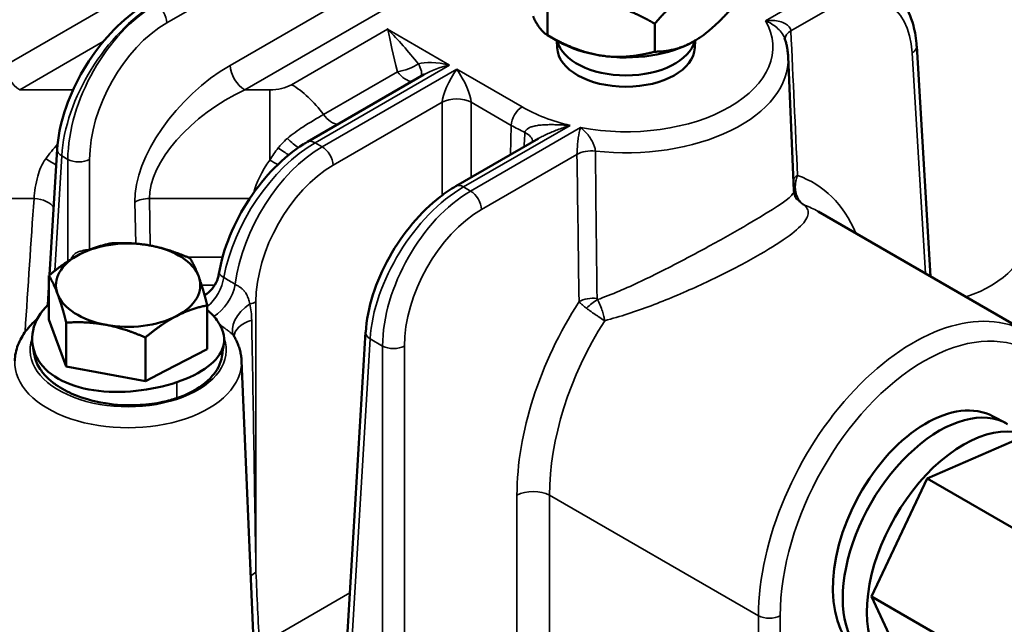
# Model space of a CAD drawing. Header units: inches. Extents: x 1 to 237, y 4 to 150.
# Tile 142 of 209: x 172.9 to 176.73, y 96.24 to 98.59. Entities that reach past the tile are written whole.
import ezdxf

# ---------------------------------------------------------------- set-up
doc = ezdxf.new("R2010")
doc.units = ezdxf.units.IN
doc.header["$LTSCALE"] = 7
doc.header["$MEASUREMENT"] = 0
doc.layers.add('Visible (ANSI)', color=7, linetype='Continuous', lineweight=50)
doc.layers.add('Visible Narrow (ANSI)', color=7, linetype='Continuous', lineweight=35)

msp = doc.modelspace()

# ---------------------------------------------------------------- linework, layer by layer
at = {"layer": 'Visible (ANSI)'}
for p, q in [((174.952, 98.6431), (174.952, 98.5337)), ((175.3703, 98.5783), (175.3703, 98.469)), ((174.993, 98.51), (174.952, 98.5337)), ((174.9902, 98.4837), (174.989, 98.5123)), ((175.5262, 98.4837), (175.5274, 98.5124)), ((176.445, 97.5937), (176.3908, 98.4908)), ((175.89, 98.4493), (175.9123, 97.928)), ((174.0169, 98.1174), (174.4712, 98.3796)), ((173.1811, 98.1598), (173.1811, 98.1598)), ((174.5953, 97.9451), (174.9174, 98.1311)), ((173.0129, 97.5994), (173.0425, 98.0893)), ((174.0398, 98.1178), (174.0398, 98.1178)), ((173.0904, 98.0461), (173.0904, 98.0461)), ((176.819, 97.3777), (176.0064, 97.8469)), ((173.01, 97.4265), (173.01, 97.597)), ((173.0058, 97.4826), (173.01, 97.5528)), ((173.8203, 97.5547), (173.8203, 97.5547)), ((173.7766, 97.5295), (173.7766, 97.5295)), ((173.6271, 97.3105), (173.6271, 97.4811)), ((173.7042, 97.4877), (173.7041, 97.4876)), ((173.7417, 97.4353), (173.7415, 97.4353)), ((175.1369, 97.4463), (175.1369, 97.4463)), ((175.1654, 97.4613), (175.1654, 97.4612)), ((173.0774, 97.2432), (173.01, 97.4265)), ((173.0774, 97.2432), (173.0774, 97.4138)), ((174.1634, 96.0438), (174.244, 97.3766)), ((173.3859, 97.1853), (173.3859, 97.3558)), ((173.6271, 97.3105), (173.4635, 97.2256)), ((173.6855, 97.3104), (173.6855, 97.3104)), ((173.3859, 97.1853), (173.0774, 97.2432)), ((173.7605, 97.2655), (173.8134, 96.0282)), ((173.4635, 97.2256), (173.3859, 97.1853)), ((173.0844, 97.177), (173.0844, 97.177)), ((176.6894, 97.0485), (176.7395, 97.022)), ((175.9909, 96.9485), (175.9909, 96.9485)), ((176.4317, 96.8063), (176.7903, 96.9624)), ((176.2143, 96.3475), (176.4317, 96.8063)), ((176.4317, 96.8063), (177.0186, 96.4674)), ((176.3555, 96.045), (176.2143, 96.3475)), ((176.2143, 96.3475), (176.8012, 96.0087))]:
    msp.add_line(p, q, dxfattribs=at)
for centre, major_axis, ratio, start_param, end_param in [((175.2582, 98.5324), (0.27, 0), 0.57735, 3.277342, 6.147526), ((175.2582, 98.6631), (-0.375, 0), 0.57735, 0.785398, 1.308997), ((175.2582, 98.6631), (-0.375, 0), 0.57735, 1.308997, 2.356194), ((175.2582, 98.4875), (-0.2681, 0), 0.57735, 0.024695, 3.116897), ((176.3309, 98.4871), (0.0599, 0.0036), 0.576647, 0, 0.005356), ((174.5712, 98.3681), (-0.1409, -0.0367), 0.326759, 5.40676, 5.412897), ((175.9582, 97.8826), (0.029, -0.0146), 0.375575, 4.725034, 4.761987), ((175.957, 97.8807), (-0.0206, 0.0131), 0.399677, 1.647056, 1.684216), ((175.5834, 97.075), (0.4135, 0.7772), 0.599112, 6.26241, 6.262688), ((173.3186, 97.5596), (-0.281, 0), 0.57735, 4.397795, 5.444992), ((173.3186, 97.5596), (0.281, 0), 0.57735, 0.209005, 1.256202), ((173.3186, 97.5596), (-0.281, 0), 0.57735, 5.444992, 6.49219), ((173.3186, 97.5596), (0.281, 0), 0.57735, 5.444992, 6.49219), ((173.3186, 97.5596), (-0.281, 0), 0.57735, 0.209005, 1.256202), ((173.3186, 97.5596), (0.281, 0), 0.57735, 4.397795, 5.444992), ((175.1698, 97.4252), (0.0192, -0.012), 0.022481, 4.96945, 5.010715), ((176.4395, 96.5803), (0.2508, 0.4677), 0.597134, 0.003474, 3.100654), ((176.4791, 96.5579), (0.2661, 0.4609), 0.57735, 0, 3.141593), ((176.5729, 96.5037), (-0.2661, -0.4609), 0.57735, 2.826114, 6.598664)]:
    msp.add_ellipse(centre, major_axis=major_axis, ratio=ratio, start_param=start_param, end_param=end_param, dxfattribs=at)
for points in [[(175.5233, 98.7141), (175.4523, 98.6731), (175.3703, 98.5783)], [(175.3703, 98.5783), (175.2582, 98.6431), (175.1611, 98.6581)], [(175.5233, 98.51), (175.5944, 98.551), (175.6764, 98.6457)], [(174.896, 98.607), (174.922, 98.551), (174.952, 98.5337)], [(174.952, 98.5337), (175.0641, 98.469), (175.1611, 98.4539)], [(175.3703, 98.469), (175.4523, 98.469), (175.5233, 98.51)], [(175.1611, 98.4539), (175.2582, 98.4389), (175.3703, 98.469)], [(173.1307, 97.6802), (173.1866, 97.7093), (173.2513, 97.7223)], [(173.2513, 97.7223), (173.3339, 97.7273), (173.4055, 97.7138)], [(173.4055, 97.7138), (173.4771, 97.7004), (173.5598, 97.6644)], [(173.01, 97.597), (173.0747, 97.6511), (173.1307, 97.6802)], [(173.5598, 97.6644), (173.5778, 97.6358), (173.5935, 97.5932)], [(173.0437, 97.5259), (173.0281, 97.5684), (173.01, 97.597)], [(173.5935, 97.5932), (173.6091, 97.5507), (173.6271, 97.4811)], [(173.0774, 97.4138), (173.0593, 97.4834), (173.0437, 97.5259)], [(173.6271, 97.4811), (173.5625, 97.468), (173.5065, 97.439)], [(173.5065, 97.439), (173.4505, 97.4099), (173.3859, 97.3558)], [(173.2316, 97.4053), (173.16, 97.4188), (173.0774, 97.4138)], [(173.3859, 97.3558), (173.3032, 97.3919), (173.2316, 97.4053)]]:
    msp.add_rational_spline(points, [1, 1.0379548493, 1], degree=2, dxfattribs=at)
for points, knots in [([(176.2626, 98.7322), (176.2907, 98.716), (176.3157, 98.6926), (176.3541, 98.6377), (176.3685, 98.6057), (176.3847, 98.5459), (176.389, 98.519), (176.3907, 98.4909)], [0, 0, 0, 0, 0.3469774, 0.3469774, 0.6922151, 0.6922151, 0.9436065, 0.9436065, 0.9436065, 0.9436065]), ([(173.0425, 98.0891), (173.0453, 98.1356), (173.0552, 98.1855), (173.0865, 98.2841), (173.1085, 98.3342), (173.1608, 98.4278), (173.1917, 98.4727), (173.2586, 98.5517), (173.2951, 98.5872), (173.3527, 98.632), (173.3733, 98.646), (173.394, 98.6579)], [0, 0, 0, 0, 0.417831, 0.417831, 0.83105, 0.83105, 1.236783, 1.236783, 1.636279, 1.636279, 1.850772, 1.850772, 1.850772, 1.850772]), ([(174.3297, 98.5565), (174.3297, 98.5564), (174.3297, 98.5564), (174.3298, 98.5558), (174.33, 98.5553), (174.3301, 98.5548)], [-0.001277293, -0.001277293, -0.001277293, -0.001277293, 0, 0, 0.007783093, 0.007783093, 0.007783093, 0.007783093]), ([(174.3312, 98.555), (174.3308, 98.5554), (174.3303, 98.5559), (174.3298, 98.5564), (174.3297, 98.5565), (174.3297, 98.5565)], [-0.007669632, -0.007669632, -0.007669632, -0.007669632, 0, 0, 0.001277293, 0.001277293, 0.001277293, 0.001277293]), ([(175.89, 98.4493), (175.8898, 98.4541), (175.8894, 98.459), (175.8885, 98.4687), (175.8878, 98.4736), (175.8863, 98.4833), (175.8854, 98.4881), (175.8833, 98.4977), (175.8821, 98.5024), (175.8794, 98.5119), (175.878, 98.5166), (175.8764, 98.5213)], [3.951686, 3.951686, 3.951686, 3.951686, 3.9854426, 3.9854426, 4.0191992, 4.0191992, 4.0529558, 4.0529558, 4.0867124, 4.0867124, 4.120469, 4.120469, 4.120469, 4.120469]), ([(173.672, 97.6034), (173.68, 97.6518), (173.6949, 97.7025), (173.7353, 97.8014), (173.7615, 97.8507), (173.8206, 97.9398), (173.8539, 97.981), (173.9249, 98.0529), (173.9635, 98.0843), (174.0073, 98.1117), (174.0122, 98.1146), (174.0171, 98.1175)], [0.003163, 0.003163, 0.003163, 0.003163, 0.421495, 0.421495, 0.837321, 0.837321, 1.237199, 1.237199, 1.642639, 1.642639, 1.693371, 1.693371, 1.693371, 1.693371]), ([(174.2441, 97.3763), (174.2469, 97.4229), (174.2567, 97.4727), (174.2881, 97.5714), (174.31, 97.6214), (174.3623, 97.7151), (174.3933, 97.7599), (174.4601, 97.839), (174.4966, 97.8744), (174.5542, 97.9192), (174.5748, 97.9332), (174.5955, 97.9452)], [0, 0, 0, 0, 0.417829, 0.417829, 0.831048, 0.831048, 1.236781, 1.236781, 1.636279, 1.636279, 1.850771, 1.850771, 1.850771, 1.850771]), ([(175.9125, 97.9279), (175.9128, 97.9204), (175.9147, 97.9125), (175.9198, 97.9004), (175.9227, 97.8964), (175.9244, 97.8943)], [0, 0, 0, 0, 0.1549988, 0.1549988, 0.3129408, 0.3129408, 0.3129408, 0.3129408]), ([(173.6165, 97.5205), (173.6196, 97.5223), (173.6225, 97.5243), (173.6354, 97.5339), (173.6443, 97.543), (173.6588, 97.5636), (173.6645, 97.5752), (173.6696, 97.5922), (173.6708, 97.5972), (173.6716, 97.6023)], [0.2577305, 0.2577305, 0.2577305, 0.2577305, 0.2847995, 0.2847995, 0.3806308, 0.3806308, 0.477869, 0.477869, 0.5178938, 0.5178938, 0.5178938, 0.5178938]), ([(173.01, 97.4867), (173.0092, 97.4859), (172.9769, 97.4553), (172.9355, 97.3839), (172.9504, 97.2745), (173.0376, 97.1885), (173.1799, 97.143), (173.3499, 97.1415), (173.4597, 97.1653), (173.5081, 97.1817)], [-1.133674, -1.133674, -1.133674, -1.133674, -1.121997, -0.673198, -0.224399, 0.224399, 0.673198, 1.121997, 1.570796, 1.570796, 1.570796, 1.570796]), ([(173.5081, 97.1817), (173.5565, 97.198), (173.6403, 97.2397), (173.7017, 97.3193), (173.6892, 97.3932), (173.6547, 97.4365), (173.6405, 97.4505)], [1.570796, 1.570796, 1.570796, 1.570796, 2.019595, 2.468394, 2.917193, 3.141593, 3.141593, 3.141593, 3.141593]), ([(172.9646, 97.4279), (172.9477, 97.4137), (172.9327, 97.3981), (172.9073, 97.3642), (172.8968, 97.3458), (172.882, 97.3068), (172.8776, 97.2862), (172.8767, 97.2655)], [6.4686106, 6.4686106, 6.4686106, 6.4686106, 6.6596362, 6.6596362, 6.8517622, 6.8517622, 7.0438882, 7.0438882, 7.0438882, 7.0438882]), ([(175.1752, 97.4213), (175.1752, 97.4214), (175.1752, 97.4215), (175.1751, 97.4217), (175.1751, 97.4219), (175.1751, 97.422), (175.1751, 97.4222)], [-0.0001298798, -0.0001298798, -0.0001298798, -0.0001298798, 0, 0, 0, 0.0002072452, 0.0002072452, 0.0002072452, 0.0002072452]), ([(173.7605, 97.2655), (173.7602, 97.272), (173.7596, 97.2784), (173.7577, 97.2913), (173.7564, 97.2976), (173.7532, 97.3102), (173.7513, 97.3164), (173.7469, 97.3287), (173.7445, 97.3347), (173.7389, 97.3465), (173.7359, 97.3523), (173.7326, 97.358)], [3.951686, 3.951686, 3.951686, 3.951686, 4.0116253, 4.0116253, 4.0715646, 4.0715646, 4.1315038, 4.1315038, 4.1914431, 4.1914431, 4.2513823, 4.2513823, 4.2513823, 4.2513823]), ([(172.9535, 97.2876), (172.9569, 97.2687), (172.9646, 97.25), (172.9838, 97.221), (172.9927, 97.2104), (173.0132, 97.1901), (173.0247, 97.1805), (173.0587, 97.1566), (173.083, 97.1436), (173.1368, 97.1215), (173.1768, 97.1079), (173.2697, 97.0933), (173.3159, 97.0899), (173.3958, 97.0947), (173.4254, 97.0986), (173.4637, 97.1069), (173.4735, 97.1093), (173.4916, 97.1143), (173.5, 97.1169), (173.5081, 97.1196)], [0.6623146, 0.6623146, 0.6623146, 0.6623146, 0.7628008, 0.7628008, 0.8245794, 0.8245794, 0.8856424, 0.8856424, 0.9861775, 0.9861775, 1.0869594, 1.0869594, 1.160681, 1.160681, 1.2050437, 1.2050437, 1.2207112, 1.2207112, 1.2345398, 1.2345398, 1.2345398, 1.2345398]), ([(173.5081, 97.1196), (173.5179, 97.123), (173.5275, 97.1266), (173.5477, 97.1351), (173.5582, 97.14), (173.5911, 97.1575), (173.6225, 97.1773), (173.6644, 97.2269), (173.6792, 97.2521), (173.6842, 97.2826), (173.6843, 97.2833), (173.6844, 97.2841)], [0, 0, 0, 0, 0.0870629, 0.0870629, 0.1901395, 0.1901395, 0.4280667, 0.4280667, 0.5851394, 0.5851394, 0.5891267, 0.5891267, 0.5891267, 0.5891267])]:
    msp.add_open_spline(points, degree=3, knots=knots, dxfattribs=at)
for points in [[(173.9231, 97.9698), (173.923, 97.9698), (173.923, 97.9697), (173.923, 97.9697)], [(175.91, 97.9188), (175.91, 97.9189), (175.91, 97.9189), (175.9099, 97.919)], [(175.9125, 97.9281), (175.9125, 97.928), (175.9125, 97.9279), (175.9125, 97.9279)], [(175.9251, 97.8936), (175.924, 97.8949), (175.923, 97.8963), (175.922, 97.8976)], [(175.9245, 97.8944), (175.9247, 97.8941), (175.9249, 97.8939), (175.9251, 97.8936)], [(173.6718, 97.6023), (173.6718, 97.6023), (173.6718, 97.6023), (173.6718, 97.6022)], [(173.6405, 97.4505), (173.6363, 97.4546), (173.6318, 97.4588), (173.6271, 97.4629)], [(173.7319, 97.3594), (173.7319, 97.3594), (173.7322, 97.3586), (173.7325, 97.3581)], [(173.7325, 97.358), (173.7326, 97.358), (173.7326, 97.358), (173.7326, 97.358)], [(172.9535, 97.2876), (172.9514, 97.2994), (172.9492, 97.3111), (172.9471, 97.3229)], [(173.6915, 97.3328), (173.6891, 97.3166), (173.6868, 97.3003), (173.6844, 97.2841)], [(176.0628, 97.0507), (176.0628, 97.0508), (176.0628, 97.0508), (176.0629, 97.0508)]]:
    msp.add_open_spline(points, degree=3, dxfattribs=at)
at = {"layer": 'Visible Narrow (ANSI)'}
for p, q in [((174.8832, 99.5957), (172.8397, 98.4159)), ((173.4691, 98.5814), (174.8832, 99.3978)), ((174.8832, 99.0895), (173.7165, 98.4159)), ((173.773, 98.3202), (174.8832, 98.9612)), ((176.0095, 98.7094), (175.8022, 98.5897)), ((175.9008, 98.5504), (176.0519, 98.6376)), ((174.3297, 98.5565), (173.9555, 98.3405)), ((174.5712, 98.4171), (174.3297, 98.5565)), ((175.8722, 98.5817), (175.8722, 98.5817)), ((172.8962, 98.3202), (173.2218, 98.5082)), ((176.3662, 98.5174), (176.3662, 98.5174)), ((176.3733, 98.4644), (176.4252, 97.6051)), ((176.3761, 98.4662), (176.3761, 98.4662)), ((174.0469, 98.1144), (174.5712, 98.4171)), ((174.5988, 98.4011), (174.0745, 98.0985)), ((174.5201, 98.4256), (174.5201, 98.4256)), ((174.5222, 98.4254), (174.5222, 98.4254)), ((174.8537, 98.254), (174.5988, 98.4011)), ((174.3687, 98.391), (174.0798, 98.2242)), ((173.1039, 98.3202), (172.8962, 98.3202)), ((173.8707, 98.3202), (173.773, 98.3202)), ((173.8707, 98.0471), (173.8707, 98.3202)), ((174.1169, 98.0267), (174.5422, 98.2723)), ((174.5422, 98.2723), (174.5422, 97.9098)), ((174.6553, 97.9797), (174.6553, 98.2723)), ((174.6553, 98.2723), (174.8113, 98.1822)), ((174.6253, 97.9421), (175.0408, 98.182)), ((175.0812, 98.1734), (174.653, 97.9262)), ((174.8113, 98.1822), (174.8079, 98.0678)), ((174.9606, 98.1848), (174.9606, 98.1848)), ((174.0328, 98.1198), (174.0328, 98.1198)), ((174.0745, 98.0985), (174.0469, 98.1144)), ((173.0329, 97.6157), (173.06, 98.0629)), ((173.0571, 98.0648), (173.0571, 98.0648)), ((173.06, 98.0629), (173.0839, 98.0491)), ((173.0839, 98.0491), (173.0839, 97.6526)), ((173.1687, 97.6978), (173.1687, 98.0491)), ((174.6954, 97.8544), (175.0673, 98.0692)), ((174.6239, 97.943), (174.6239, 97.943)), ((174.653, 97.9262), (174.6253, 97.9421)), ((172.7566, 97.8971), (172.9521, 97.8971)), ((173.405, 97.7139), (173.4018, 97.8971)), ((173.4018, 97.8971), (173.7923, 97.8971)), ((173.3453, 97.8836), (173.3481, 97.7216)), ((173.6864, 97.6682), (173.551, 97.6682)), ((173.8449, 97.6649), (173.8449, 97.6649)), ((175.8016, 97.6922), (175.8016, 97.6922)), ((173.6051, 97.559), (173.6553, 97.559)), ((173.8244, 97.5819), (173.8244, 97.5819)), ((173.7244, 97.5241), (173.7245, 97.5242)), ((173.762, 97.5459), (173.7621, 97.5459)), ((173.8165, 96.4412), (173.8165, 97.4944)), ((174.181, 96.0191), (174.2615, 97.3502)), ((174.2587, 97.3521), (174.2587, 97.3521)), ((174.2615, 97.3502), (174.3101, 97.3221)), ((174.3101, 97.3221), (174.3101, 95.9446)), ((174.3949, 95.9385), (174.3949, 97.3221)), ((176.3986, 97.3475), (176.3985, 97.3475)), ((173.0424, 97.1978), (173.0424, 97.1978)), ((173.5081, 97.1196), (173.5081, 97.1817)), ((173.7456, 97.1932), (173.7456, 97.1932)), ((175.9809, 96.9325), (175.9809, 96.9325)), ((174.8335, 96.7415), (174.8335, 96.1978)), ((174.9607, 96.1978), (174.9607, 96.7415)), ((175.7745, 96.2717), (174.9607, 96.7415)), ((174.1826, 96.3609), (173.8299, 96.1572)), ((175.7745, 96.2717), (175.7745, 95.5359)), ((175.8593, 95.5359), (175.8593, 96.2717))]:
    msp.add_line(p, q, dxfattribs=at)
for centre, major_axis, ratio, start_param, end_param in [((176.0627, 98.2721), (0.208, 0.3879), 0.597134, 5.513979, 7.049868), ((173.4129, 98.2529), (0.2612, 0.4265), 0.559352, 0.799843, 2.335733), ((173.4376, 98.2387), (-0.2381, -0.4398), 0.594803, 3.910657, 5.446547), ((173.4267, 98.6042), (0.03, -0.052), 0.57735, 0.820305, 2.356194), ((175.2582, 98.4875), (0.5721, 0), 0.57735, 4.397857, 6.597718), ((173.48, 98.2159), (0.208, 0.3879), 0.597134, 0.766683, 2.302573), ((175.9574, 98.5201), (-0.0799, -0.0037), 0.567437, 5.47185, 6.244455), ((176.3309, 98.4871), (0.0599, 0.0036), 0.576647, 5.463532, 6.283185), ((175.2582, 98.4402), (0.632, 0), 0.57735, 4.522612, 6.307881), ((172.8962, 98.3856), (0.04, -0.0693), 0.57735, 3.961897, 5.497787), ((173.7357, 98.0975), (-0.3424, -0.3416), 0.549332, 4.260362, 5.796251), ((173.773, 98.3856), (0.04, -0.0693), 0.57735, 3.961897, 5.497787), ((174.4008, 98.4263), (-0.0751, -0.0277), 0.324253, 1.01364, 2.151531), ((174.5712, 98.3681), (-0.1409, 0.0367), 0.326759, 4.797278, 5.833794), ((174.4008, 98.4263), (0.0559, -0.0573), 0.442785, 0.136586, 1.080235), ((174.5712, 98.3681), (-0.1409, -0.0367), 0.326759, 4.6275, 5.40676), ((174.5988, 98.3522), (-0.0519, -0.0944), 0.238803, 4.302455, 5.838345), ((174.5988, 98.3522), (-0.0519, 0.0944), 0.238803, 3.586433, 5.122323), ((174.4008, 98.4263), (0.04, -0.0693), 0.57735, 4.895114, 5.950326), ((173.7923, 98.0671), (-0.3693, -0.2423), 0.523728, 4.43078, 5.96667), ((173.8706, 98.3896), (-0.12, 0.0001), 0.577642, 1.571554, 2.356447), ((173.9555, 98.0874), (0.155, -0.2685), 0.57735, 1.753522, 2.356194), ((174.5988, 98.2419), (-0.08, 0), 0.536374, 3.9276, 5.497178), ((174.8537, 98.205), (0.03, 0.052), 0.57735, 0.785398, 2.321288), ((175.2582, 98.4875), (-0.5721, 0), 0.57735, 0.785398, 1.181057), ((174.1118, 98.2595), (0.04, -0.0693), 0.57735, 4.895114, 5.950326), ((173.3727, 98.0322), (0.3512, 0.3505), 0.486742, 1.610784, 1.610786), ((175.2582, 98.4402), (0.632, 0), 0.57735, 3.926991, 4.040393), ((176.1951, 97.7113), (1.4998, 0.0492), 0.554222, 2.478325, 2.478328), ((173.9507, 98.1478), (-0.0543, 0.0588), 0.242189, 1.623847, 2.415474), ((174.8149, 98.1208), (0.0798, -0.0051), 0.574135, 0.049679, 0.934918), ((173.3161, 98.0671), (-0.3716, -0.2569), 0.466758, 5.170977, 5.354872), ((173.1024, 98.0857), (-0.0599, 0.0036), 0.576647, 0.006727, 0.819653), ((174.0361, 97.7124), (0.2612, 0.4265), 0.559352, 0.799843, 2.176801), ((174.0854, 97.684), (-0.2381, -0.4398), 0.594803, 3.910657, 5.28877), ((174.0194, 98.0163), (0.1679, 0.2026), 0.529393, 1.623671, 1.844736), ((173.9009, 97.961), (0.0227, 0.1886), 0.118847, 0.837792, 0.837802), ((173.909, 98.1013), (-0.0647, 0.047), 0.111471, 1.565248, 2.226523), ((173.9984, 98.4414), (0.5599, -0.0176), 0.597134, 4.670036, 4.670043), ((174.0469, 98.0654), (-0.03, 0.052), 0.57735, 5.497787, 6.277063), ((174.0745, 98.0495), (0.03, -0.052), 0.57735, 0.820305, 2.356194), ((172.9975, 98.0481), (0.0692, -0.0401), 0.042125, 0.956721, 1.595193), ((173.1263, 98.0719), (0.06, 0), 0.536374, 3.9276, 5.497178), ((173.3727, 98.0322), (0.3512, 0.3505), 0.486742, 1.950456, 1.950476), ((175.1239, 98.0388), (0.08, 0.0011), 0.546071, 1.373569, 2.348098), ((174.193, 98.0671), (-0.3716, -0.2569), 0.466758, 5.370932, 5.800115), ((174.1278, 97.6612), (0.208, 0.3879), 0.597134, 0.766683, 2.302573), ((173.8707, 98.0419), (0.0696, -0.0394), 0.056322, 1.142146, 1.602697), ((175.9831, 97.9565), (-0.0799, -0.0036), 0.567219, 5.472043, 5.830222), ((175.336, 97.2153), (0.5095, 0.8258), 0.556861, 6.095712, 6.095803), ((175.5198, 97.1092), (-0.4586, -0.8551), 0.597134, 2.694176, 3.238856), ((174.6145, 97.5402), (0.2612, 0.4265), 0.559352, 0.799843, 2.335733), ((174.6253, 97.8931), (-0.03, 0.052), 0.57735, 5.497787, 6.277063), ((175.9837, 97.9507), (-0.0793, -0.0106), 0.052116, 0.430171, 0.584498), ((173.033, 96.9822), (-0.1983, -3.3542), 0.041644, 4.438588, 4.596808), ((172.9521, 97.8532), (0.0798, -0.0057), 0.547543, 0.325481, 1.609584), ((173.4018, 97.8532), (0.08, 0.0014), 0.548446, 1.561315, 2.346208), ((174.2495, 98.0322), (0.3512, 0.3505), 0.486742, 2.297666, 2.298325), ((174.6638, 97.5117), (-0.2381, -0.4398), 0.594803, 3.910657, 5.446547), ((174.653, 97.8772), (0.03, -0.052), 0.57735, 0.820305, 2.356194), ((175.5834, 97.075), (0.4135, 0.7772), 0.599112, 6.262688, 6.371478), ((174.7062, 97.4889), (0.208, 0.3879), 0.597134, 0.766683, 2.302573), ((176.3277, 97.7584), (0.495, 0), 0.57735, 5.255399, 6.307881), ((173.608, 97.5604), (0.0603, 0.1038), 0.576145, 4.15885, 5.305492), ((173.9937, 97.7386), (-0.2311, -0.3746), 0.556861, 5.418458, 5.41877), ((173.653, 97.5337), (0.0624, 0.1025), 0.56684, 3.957575, 5.318185), ((173.4551, 96.1293), (2.4996, 0.0784), 0.555279, 1.421061, 1.421063), ((175.1319, 97.465), (0.08, 0.0011), 0.546297, 1.390706, 2.347918), ((173.5772, 97.5506), (0.12, -0.0022), 0.614919, 5.253438, 5.253841), ((173.8316, 97.4257), (-0.0988, -0.0681), 0.600016, 4.687246, 6.235862), ((173.7741, 97.5172), (0.06, 0), 0.536374, 5.037626, 5.497178), ((175.5198, 97.1092), (-0.4586, -0.8551), 0.597134, 4.577695, 5.444165), ((175.1337, 97.46), (0.0606, 0.0522), 0.340674, 1.069263, 1.771784), ((175.1558, 97.5119), (0.00728, 0.00998), 0.705487, 2.386182, 2.941374), ((176.3971, 96.6052), (-0.4177, -0.7748), 0.595811, 3.125744, 5.445523), ((176.4395, 96.5825), (0.3877, 0.7229), 0.597134, 5.513979, 8.585758), ((173.8518, 97.365), (-0.1198, -0.0066), 0.554205, 5.128899, 6.271285), ((175.5834, 97.075), (0.4135, 0.7772), 0.599112, 1.440954, 2.300513), ((175.5195, 97.4542), (0.3099, -0.0097), 0.597134, 3.315708, 3.315751), ((174.3039, 97.373), (-0.0599, 0.0036), 0.576647, 0.006727, 0.819653), ((173.3186, 97.3065), (-0.3821, 0), 0.57735, 6.076654, 9.632851), ((174.3525, 97.3449), (0.06, 0), 0.536374, 3.9276, 5.497178), ((173.4597, 95.6937), (2.6895, -0.0843), 0.597134, 1.509064, 1.509068), ((173.3186, 97.2592), (-0.442, 0), 0.57735, 6.25849, 9.449473), ((173.3967, 97.1494), (-0.0882, -0.1683), 0.506103, 5.002882, 5.002913), ((173.3967, 97.1494), (0.0014, 0.19), 0.031638, 4.742606, 4.742721), ((175.8281, 96.7585), (0.6899, 0.0255), 0.551113, 1.124325, 1.124373), ((174.8971, 96.7074), (-0.09, 0), 0.536374, 3.9276, 5.497178), ((173.9013, 96.3956), (0.1199, 0.0057), 0.568333, 2.329465, 2.608539), ((175.8169, 96.2945), (-0.06, 0), 0.536374, 0.786007, 2.355586)]:
    msp.add_ellipse(centre, major_axis=major_axis, ratio=ratio, start_param=start_param, end_param=end_param, dxfattribs=at)
for points, knots in [([(175.9008, 98.5504), (175.9001, 98.5611), (175.888, 98.5761), (175.8504, 98.5902), (175.8217, 98.5917), (175.8023, 98.5897), (175.8023, 98.5897), (175.8022, 98.5897)], [-0.5860823, -0.5860823, -0.5860823, -0.5860823, -0.3516494, -0.2344329, 0, 0, 0.0009607, 0.0009607, 0.0009607, 0.0009607]), ([(175.8022, 98.5897), (175.8022, 98.5897), (175.8023, 98.5896), (175.818, 98.5828), (175.8405, 98.569), (175.8652, 98.5438), (175.8736, 98.5291), (175.8763, 98.5213)], [-0.0009607, -0.0009607, -0.0009607, -0.0009607, 0, 0, 0.2344329, 0.3516494, 0.5037144, 0.5037144, 0.5037144, 0.5037144]), ([(174.0798, 98.2242), (174.0543, 98.2095), (174.0068, 98.1815), (173.9586, 98.148), (173.9393, 98.1315)], [0, 0, 0, 0, 0.3162134, 0.5533735, 0.5533735, 0.5533735, 0.5533735]), ([(175.0408, 98.182), (175.0407, 98.182), (175.0406, 98.182), (175.0322, 98.1826), (175.0159, 98.1835), (174.9922, 98.1845), (174.9695, 98.185), (174.9476, 98.1847), (174.9272, 98.1835), (174.9082, 98.1811), (174.8915, 98.1773), (174.873, 98.1699), (174.8654, 98.1613), (174.8647, 98.1547)], [-0.0009779, -0.0009779, -0.0009779, -0.0009779, 0, 0, 0.0732543, 0.1465085, 0.2197628, 0.2930171, 0.3662713, 0.4395256, 0.5127799, 0.5860341, 0.7325427, 0.7325427, 0.7325427, 0.7325427]), ([(174.9174, 98.131), (174.9231, 98.1343), (174.9354, 98.1409), (174.955, 98.1501), (174.9759, 98.1589), (174.9971, 98.1671), (175.0187, 98.1748), (175.0333, 98.1796), (175.0406, 98.182), (175.0407, 98.182), (175.0408, 98.182)], [-0.4357617, -0.4357617, -0.4357617, -0.4357617, -0.3662713, -0.2930171, -0.2197628, -0.1465085, -0.0732543, 0, 0, 0.0009779, 0.0009779, 0.0009779, 0.0009779]), ([(175.0812, 98.1734), (175.0812, 98.1734), (175.0812, 98.1734), (175.0777, 98.1621), (175.0734, 98.1416), (175.0686, 98.1031), (175.0674, 98.0804), (175.0673, 98.0692)], [-0.587042, -0.587042, -0.587042, -0.587042, -0.5860799, -0.5860799, -0.3516479, -0.2344319, 0, 0, 0, 0]), ([(175.139, 98.0819), (175.1388, 98.0859), (175.1381, 98.0903), (175.1358, 98.0995), (175.1342, 98.1043), (175.1306, 98.1129), (175.1288, 98.1167), (175.1237, 98.1261), (175.1202, 98.1317), (175.1156, 98.1382), (175.1148, 98.1392), (175.1092, 98.1467), (175.1039, 98.1528), (175.0929, 98.1638), (175.0872, 98.1689), (175.0813, 98.1734), (175.0812, 98.1734), (175.0812, 98.1734)], [0, 0, 0, 0, 0.0849796, 0.0849796, 0.1693434, 0.1693434, 0.2344319, 0.2344319, 0.3319511, 0.3319511, 0.3516479, 0.3516479, 0.4701413, 0.4701413, 0.5860799, 0.5860799, 0.587042, 0.587042, 0.587042, 0.587042]), ([(173.9393, 98.1315), (173.9315, 98.1248), (173.9241, 98.1177), (173.917, 98.1102), (173.9123, 98.1051), (173.9077, 98.0998), (173.9034, 98.0944)], [0.0000002, 0.0000002, 0.0000002, 0.0000002, 0.0961228, 0.0961228, 0.0961228, 0.1615073, 0.1615073, 0.1615073, 0.1615073]), ([(172.9975, 98.052), (172.9822, 98.031), (172.961, 97.9764), (172.9545, 97.9241), (172.9521, 97.8971)], [-0.5439312, -0.5439312, -0.5439312, -0.5439312, -0.3108178, 0, 0, 0, 0]), ([(175.918, 97.9396), (175.9179, 97.9456), (175.9183, 97.9515), (175.9198, 97.9633), (175.921, 97.9692), (175.9237, 97.9789), (175.9251, 97.983), (175.9266, 97.9868)], [0.00000003, 0.00000003, 0.00000003, 0.00000003, 0.00539996, 0.00539996, 0.01121526, 0.01121526, 0.01575798, 0.01575798, 0.01575798, 0.01575798]), ([(175.9534, 97.8715), (175.949, 97.8741), (175.9449, 97.8773), (175.9411, 97.8811), (175.939, 97.8831), (175.937, 97.8853), (175.9351, 97.8877), (175.9304, 97.8938), (175.9264, 97.9009), (175.9235, 97.9087), (175.9232, 97.9094), (175.923, 97.9101), (175.9227, 97.9108), (175.9201, 97.9187), (175.9185, 97.9273), (175.9181, 97.9363), (175.918, 97.9374), (175.918, 97.9385), (175.918, 97.9396)], [-0.0267683, -0.0267683, -0.0267683, -0.0267683, -0.02105658, -0.02105658, -0.02105658, -0.01790515, -0.01790515, -0.01790515, -0.00977627, -0.00977627, -0.00977627, -0.009042, -0.009042, -0.009042, -0.00097595, -0.00097595, -0.00097595, -0.00000011, -0.00000011, -0.00000011, -0.00000011]), ([(175.9125, 97.9279), (175.9126, 97.9244), (175.9057, 97.9037), (175.8312, 97.8535), (175.6508, 97.749), (175.4882, 97.6599), (175.3165, 97.5725), (175.2031, 97.5233), (175.1472, 97.5032)], [0.939023, 0.939023, 0.939023, 0.939023, 1.171676, 2.256116, 2.798336, 3.340555, 3.882775, 4.424995, 4.424995, 4.424995, 4.424995]), ([(175.1752, 97.4213), (175.2351, 97.4368), (175.3572, 97.4773), (175.5404, 97.5549), (175.7124, 97.6398), (175.8988, 97.7477), (175.98, 97.822), (175.966, 97.8587), (175.9542, 97.871)], [-4.415416, -4.415416, -4.415416, -4.415416, -3.882775, -3.340555, -2.798336, -2.256116, -1.171676, -0.639036, -0.639036, -0.639036, -0.639036]), ([(175.9251, 97.8936), (175.9282, 97.89), (175.9315, 97.8867), (175.939, 97.8802), (175.9432, 97.8771), (175.9495, 97.8734), (175.9513, 97.8725), (175.9531, 97.8716)], [0.01561419, 0.01561419, 0.01561419, 0.01561419, 0.01995386, 0.01995386, 0.02483299, 0.02483299, 0.02673231, 0.02673231, 0.02673231, 0.02673231]), ([(173.1676, 97.6973), (173.1675, 97.6974), (173.167, 97.6975), (173.1655, 97.6977), (173.1621, 97.6978), (173.1573, 97.6974), (173.1528, 97.6966), (173.1482, 97.6958), (173.1404, 97.6941), (173.1277, 97.6908), (173.1152, 97.6851), (173.106, 97.6771), (173.1, 97.6694), (173.0966, 97.6631), (173.0951, 97.6598)], [-0.8034113, -0.8034113, -0.8034113, -0.8034113, -0.7999612, -0.7854164, -0.7563269, -0.6981479, -0.6545137, -0.6399689, -0.5817899, -0.465432, -0.349074, -0.290895, -0.232716, -0.1794951, -0.1794951, -0.1794951, -0.1794951]), ([(173.6911, 97.5896), (173.6905, 97.59), (173.6899, 97.5904), (173.6885, 97.5912), (173.6878, 97.5916), (173.6858, 97.5929), (173.6846, 97.5938), (173.6812, 97.5965), (173.6793, 97.5983), (173.6761, 97.6015), (173.6748, 97.6028), (173.6736, 97.6037), (173.6734, 97.6038), (173.6726, 97.6041), (173.6722, 97.6039), (173.6719, 97.6029), (173.6718, 97.6026), (173.6718, 97.6023)], [-0.6628054, -0.6628054, -0.6628054, -0.6628054, -0.6401007, -0.6401007, -0.6163933, -0.6163933, -0.5689784, -0.5689784, -0.4741487, -0.4741487, -0.379319, -0.379319, -0.3557489, -0.3557489, -0.2844892, -0.2844892, -0.2640745, -0.2640745, -0.2640745, -0.2640745]), ([(173.7932, 97.4867), (173.7916, 97.4937), (173.7897, 97.5002), (173.7876, 97.5062), (173.7856, 97.5122), (173.7832, 97.5177), (173.7807, 97.5225), (173.7781, 97.5274), (173.7753, 97.5316), (173.7724, 97.5354), (173.7717, 97.5362), (173.771, 97.5371), (173.7703, 97.5379), (173.768, 97.5405), (173.7656, 97.5429), (173.7632, 97.545), (173.76, 97.5477), (173.7568, 97.55), (173.7537, 97.5521), (173.7513, 97.5536), (173.749, 97.555), (173.7468, 97.5564), (173.7431, 97.5586), (173.7396, 97.5608), (173.7363, 97.563)], [-0.5804618, -0.5804618, -0.5804618, -0.5804618, -0.4975387, -0.4975387, -0.4975387, -0.4146156, -0.4146156, -0.4146156, -0.3316925, -0.3316925, -0.3316925, -0.3123357, -0.3123357, -0.3123357, -0.2487694, -0.2487694, -0.2487694, -0.1658462, -0.1658462, -0.1658462, -0.1036539, -0.1036539, -0.1036539, 0, 0, 0, 0]), ([(175.0754, 97.4954), (175.0776, 97.4928), (175.0803, 97.49), (175.0865, 97.4841), (175.0899, 97.4811), (175.097, 97.4752), (175.1005, 97.4725), (175.1042, 97.4697)], [0, 0, 0, 0, 0.00590304, 0.00590304, 0.01135985, 0.01135985, 0.01575791, 0.01575791, 0.01575791, 0.01575791]), ([(175.1751, 97.4222), (175.1743, 97.4273), (175.1732, 97.4327), (175.1712, 97.4414), (175.1704, 97.4447), (175.1675, 97.455), (175.1652, 97.4622), (175.1596, 97.4774), (175.1562, 97.4854), (175.1508, 97.4965), (175.149, 97.4999), (175.1472, 97.5032)], [0.00020725, 0.00020725, 0.00020725, 0.00020725, 0.00562733, 0.00562733, 0.00878545, 0.00878545, 0.01559782, 0.01559782, 0.02338299, 0.02338299, 0.02697602, 0.02697602, 0.02697602, 0.02697602]), ([(175.1042, 97.4697), (175.11, 97.4654), (175.1161, 97.461), (175.1223, 97.4566), (175.1234, 97.4557), (175.1246, 97.4549), (175.1257, 97.4541), (175.1266, 97.4535), (175.1275, 97.4529), (175.1284, 97.4522), (175.1345, 97.4479), (175.1407, 97.4437), (175.1467, 97.4397), (175.148, 97.4389), (175.1492, 97.438), (175.1504, 97.4372), (175.1581, 97.4321), (175.1655, 97.4273), (175.1722, 97.4231), (175.173, 97.4227), (175.1737, 97.4222), (175.1744, 97.4218)], [-0.0269759, -0.0269759, -0.0269759, -0.0269759, -0.02017251, -0.02017251, -0.02017251, -0.0189098, -0.0189098, -0.0189098, -0.01793419, -0.01793419, -0.01793419, -0.01123834, -0.01123834, -0.01123834, -0.00985378, -0.00985378, -0.00985378, -0.00116854, -0.00116854, -0.00116854, -0.00020849, -0.00020849, -0.00020849, -0.00020849]), ([(173.6756, 97.406), (173.676, 97.4057), (173.6763, 97.4054), (173.6818, 97.4014), (173.6867, 97.3978), (173.6915, 97.3943), (173.6917, 97.3941), (173.6963, 97.3908), (173.7003, 97.3879), (173.7044, 97.3848), (173.7048, 97.3845), (173.709, 97.3814), (173.7124, 97.3788), (173.7157, 97.3761), (173.7159, 97.3759), (173.7194, 97.3731), (173.7222, 97.3705), (173.7272, 97.3655), (173.7292, 97.363), (173.731, 97.3605)], [0.159991, 0.159991, 0.159991, 0.159991, 0.1658462, 0.1658462, 0.2443418, 0.2443418, 0.2487694, 0.2487694, 0.3237992, 0.3237992, 0.3316925, 0.3316925, 0.4093718, 0.4093718, 0.4146156, 0.4146156, 0.4975387, 0.4975387, 0.5804618, 0.5804618, 0.5804618, 0.5804618])]:
    msp.add_open_spline(points, degree=3, knots=knots, dxfattribs=at)
for points in [[(174.3301, 98.5548), (174.3405, 98.5121), (174.3499, 98.4552), (174.3687, 98.391)], [(174.4495, 98.4211), (174.4095, 98.4705), (174.3704, 98.5166), (174.3312, 98.555)], [(175.9266, 97.9868), (175.918, 98.1747), (175.9095, 98.3626), (175.9008, 98.5504)], [(174.8647, 98.1547), (174.8636, 98.136), (174.8625, 98.1174), (174.8614, 98.0987)], [(175.0673, 98.0692), (175.07, 97.8779), (175.0727, 97.6866), (175.0754, 97.4954)], [(175.1456, 97.5082), (175.1434, 97.6994), (175.1411, 97.8907), (175.139, 98.0819)], [(175.9101, 97.9192), (175.9101, 97.9191), (175.9101, 97.919), (175.9102, 97.9189)], [(173.7363, 97.563), (173.7213, 97.572), (173.7063, 97.5808), (173.6912, 97.5896)], [(173.8, 97.423), (173.7996, 97.4457), (173.7973, 97.4675), (173.7932, 97.4867)], [(173.8165, 96.4412), (173.8114, 96.7678), (173.806, 97.0952), (173.8, 97.423)], [(173.731, 97.3605), (173.7315, 97.3597), (173.732, 97.3589), (173.7325, 97.358)], [(173.8299, 96.1572), (173.8254, 96.2519), (173.821, 96.3465), (173.8165, 96.4412)]]:
    msp.add_open_spline(points, degree=3, dxfattribs=at)

doc.saveas('drawing.dxf')
